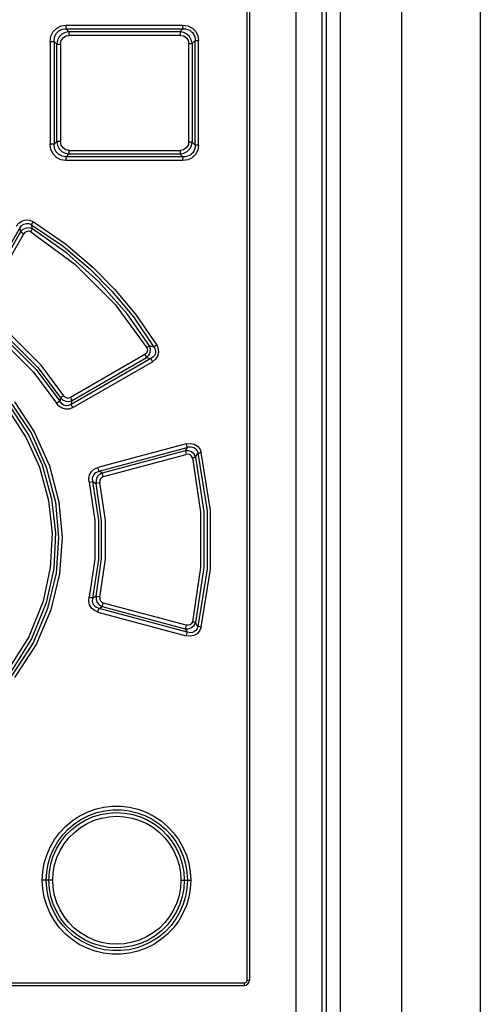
# Model space of a CAD drawing. Extents: x 0 to 594, y 0 to 420.
# Tile 9 of 58: x 91.5 to 98.58, y 245.62 to 260.78. Entities that reach past the tile are written whole.
import ezdxf

# ---------------------------------------------------------------- set-up
doc = ezdxf.new("R2010")
doc.units = 0
doc.header["$LTSCALE"] = 32.67
doc.layers.get('0').update_dxf_attribs({"linetype": 'CONTINUOUS'})

msp = doc.modelspace()

# ---------------------------------------------------------------- linework, layer by layer
at = {"color": 7, "linetype": 'CONTINUOUS'}
for p, q in [((94.994, 245.99), (94.994, 271.45)), ((95.03, 271.45), (95.03, 245.99)), ((95.744, 271.53), (95.744, 245.33)), ((96.144, 271.53), (96.144, 181.19)), ((96.21, 271.53), (96.21, 181.19)), ((96.427, 271.49), (96.427, 181.19)), ((97.369, 271.49), (97.369, 181.19)), ((98.581, 271.49), (98.581, 181.19)), ((92.209, 260.692), (94.003, 260.692)), ((92.255, 260.591), (92.212, 260.636)), ((92.212, 260.636), (94.007, 260.636)), ((93.961, 260.591), (92.255, 260.591)), ((93.964, 260.535), (92.257, 260.535)), ((94.007, 260.636), (93.961, 260.591)), ((91.965, 260.442), (91.965, 258.858)), ((91.965, 260.442), (92.025, 260.442)), ((92.025, 260.442), (92.025, 258.858)), ((92.025, 260.442), (92.066, 260.4)), ((92.066, 258.899), (92.066, 260.4)), ((92.066, 260.4), (92.126, 260.4)), ((92.126, 260.4), (92.126, 258.899)), ((94.096, 258.892), (94.096, 260.408)), ((94.096, 260.408), (94.147, 260.408)), ((94.147, 260.408), (94.197, 260.456)), ((94.147, 260.408), (94.147, 258.892)), ((94.197, 258.844), (94.197, 260.456)), ((94.197, 260.456), (94.247, 260.456)), ((94.247, 258.844), (94.247, 260.456)), ((92.066, 258.899), (92.025, 258.858)), ((92.126, 258.899), (92.066, 258.899)), ((94.147, 258.892), (94.096, 258.892)), ((94.197, 258.844), (94.147, 258.892)), ((92.025, 258.858), (91.965, 258.858)), ((92.257, 258.765), (93.964, 258.765)), ((94.247, 258.844), (94.197, 258.844)), ((94.003, 258.608), (92.209, 258.608)), ((92.212, 258.664), (92.255, 258.709)), ((94.007, 258.664), (92.212, 258.664)), ((92.255, 258.709), (93.961, 258.709)), ((93.961, 258.709), (94.007, 258.664)), ((91.497, 257.568), (91.511, 257.509)), ((91.695, 257.555), (91.679, 257.619)), ((90.903, 256.338), (91.563, 257.48)), ((93.561, 255.737), (93.493, 255.755)), ((93.423, 255.623), (92.278, 254.962)), ((93.513, 255.559), (92.289, 254.853)), ((92.303, 254.914), (93.448, 255.575)), ((93.448, 255.575), (93.513, 255.559)), ((92.315, 254.804), (93.538, 255.511)), ((92.126, 254.957), (92.112, 254.902)), ((92.289, 254.853), (92.303, 254.914)), ((94.056, 254.247), (92.699, 253.883)), ((92.717, 253.828), (94.074, 254.192)), ((94.074, 254.192), (94.041, 254.139)), ((94.041, 254.139), (92.767, 253.797)), ((92.785, 253.742), (94.059, 254.084)), ((94.201, 254.043), (94.238, 254.104)), ((92.767, 253.797), (92.717, 253.828)), ((92.623, 253.668), (92.671, 253.639)), ((92.671, 251.901), (92.623, 251.872)), ((92.717, 251.712), (92.767, 251.743)), ((92.767, 251.743), (94.041, 251.401)), ((94.059, 251.456), (92.785, 251.797)), ((92.699, 251.657), (94.056, 251.293)), ((94.074, 251.348), (92.717, 251.712)), ((94.238, 251.436), (94.201, 251.497)), ((94.041, 251.401), (94.074, 251.348)), ((92.006, 247.53), (91.845, 247.53)), ((93.976, 247.53), (94.127, 247.53)), ((94.994, 245.99), (95.03, 245.99)), ((82.465, 245.95), (94.954, 245.95)), ((82.47, 245.91), (94.95, 245.91))]:
    msp.add_line(p, q, dxfattribs=at)
for points in [[(91.965, 260.442), (91.977, 260.523), (92.012, 260.592), (92.066, 260.646), (92.134, 260.68), (92.209, 260.692)], [(92.212, 260.636), (92.211, 260.648), (92.21, 260.668), (92.209, 260.692)], [(94.003, 260.692), (94.003, 260.668), (94.005, 260.649), (94.007, 260.636)], [(94.003, 260.692), (94.084, 260.68), (94.152, 260.646), (94.204, 260.594), (94.236, 260.529), (94.247, 260.456)], [(92.025, 260.442), (92.033, 260.507), (92.059, 260.561), (92.101, 260.603), (92.152, 260.628), (92.212, 260.636)], [(92.255, 260.591), (92.196, 260.581), (92.145, 260.554), (92.103, 260.512), (92.077, 260.46), (92.066, 260.4)], [(92.126, 260.4), (92.136, 260.455), (92.165, 260.497), (92.207, 260.525), (92.257, 260.535)], [(92.258, 260.535), (92.257, 260.559), (92.256, 260.578), (92.255, 260.591)], [(94.147, 260.408), (94.136, 260.465), (94.11, 260.515), (94.069, 260.555), (94.019, 260.58), (93.961, 260.591)], [(93.961, 260.591), (93.963, 260.579), (93.964, 260.559), (93.964, 260.535)], [(93.964, 260.535), (94.019, 260.525), (94.06, 260.497), (94.087, 260.457), (94.096, 260.408)], [(94.007, 260.636), (94.045, 260.634), (94.08, 260.626), (94.111, 260.613), (94.136, 260.595), (94.158, 260.574), (94.175, 260.549), (94.187, 260.521), (94.195, 260.49), (94.197, 260.456)], [(92.066, 258.899), (92.077, 258.84), (92.104, 258.787), (92.146, 258.746), (92.197, 258.719), (92.255, 258.709)], [(92.257, 258.765), (92.205, 258.775), (92.164, 258.804), (92.136, 258.846), (92.126, 258.899)], [(93.961, 258.709), (94.02, 258.72), (94.071, 258.746), (94.111, 258.787), (94.137, 258.836), (94.147, 258.892)], [(94.096, 258.892), (94.086, 258.841), (94.059, 258.801), (94.018, 258.775), (93.964, 258.765)], [(92.209, 258.608), (92.132, 258.62), (92.064, 258.655), (92.011, 258.709), (91.977, 258.779), (91.965, 258.858)], [(92.212, 258.664), (92.15, 258.673), (92.098, 258.699), (92.057, 258.741), (92.033, 258.794), (92.025, 258.858)], [(92.255, 258.709), (92.256, 258.721), (92.257, 258.741), (92.258, 258.765)], [(93.964, 258.765), (93.964, 258.742), (93.963, 258.722), (93.961, 258.709)], [(94.247, 258.844), (94.235, 258.768), (94.202, 258.703), (94.149, 258.652), (94.082, 258.619), (94.003, 258.608)], [(94.197, 258.844), (94.195, 258.81), (94.187, 258.779), (94.175, 258.751), (94.158, 258.726), (94.136, 258.705), (94.111, 258.687), (94.08, 258.674), (94.046, 258.666), (94.007, 258.664)], [(92.209, 258.608), (92.21, 258.632), (92.211, 258.652), (92.212, 258.664)], [(94.007, 258.664), (94.005, 258.652), (94.003, 258.632), (94.003, 258.608)], [(91.445, 257.596), (91.485, 257.646), (91.535, 257.679), (91.594, 257.694), (91.653, 257.689), (91.707, 257.666)], [(91.679, 257.619), (91.685, 257.63), (91.694, 257.646), (91.706, 257.667)], [(91.707, 257.666), (92.199, 257.328), (92.623, 256.969), (92.962, 256.624), (93.29, 256.228), (93.604, 255.766)], [(90.795, 256.353), (91.03, 256.758), (91.497, 257.568)], [(91.511, 257.509), (91.072, 256.747), (90.852, 256.367)], [(91.497, 257.568), (91.526, 257.607), (91.561, 257.631), (91.601, 257.641), (91.641, 257.637), (91.679, 257.619)], [(91.695, 257.555), (91.646, 257.572), (91.594, 257.569), (91.547, 257.547), (91.511, 257.509)], [(91.511, 257.509), (91.523, 257.503), (91.541, 257.493), (91.563, 257.48)], [(91.668, 257.508), (91.64, 257.519), (91.61, 257.517), (91.583, 257.504), (91.563, 257.48)], [(91.668, 257.508), (91.68, 257.528), (91.689, 257.544), (91.695, 257.555)], [(91.668, 257.508), (92.345, 257.011), (92.963, 256.391), (93.45, 255.726)], [(91.679, 257.619), (92.163, 257.288), (92.581, 256.935), (92.919, 256.593), (93.245, 256.2), (93.561, 255.737)], [(93.493, 255.755), (93.149, 256.247), (92.709, 256.746), (92.224, 257.181), (91.695, 257.555)], [(90.839, 256.173), (91.325, 255.816), (91.752, 255.39), (92.112, 254.902)], [(90.896, 256.188), (91.34, 255.859), (91.782, 255.419), (92.126, 254.957)], [(92.177, 254.988), (91.828, 255.456), (91.38, 255.902), (90.928, 256.236)], [(90.808, 256.125), (91.287, 255.772), (91.707, 255.352), (92.061, 254.872)], [(93.45, 255.726), (93.461, 255.697), (93.459, 255.669), (93.447, 255.644), (93.423, 255.623)], [(93.448, 255.575), (93.485, 255.611), (93.506, 255.657), (93.509, 255.707), (93.493, 255.755)], [(93.493, 255.755), (93.484, 255.748), (93.469, 255.738), (93.45, 255.726)], [(93.561, 255.737), (93.574, 255.715), (93.581, 255.692), (93.584, 255.67), (93.583, 255.649), (93.578, 255.628), (93.568, 255.609), (93.555, 255.591), (93.537, 255.574), (93.513, 255.559)], [(93.604, 255.766), (93.628, 255.709), (93.632, 255.652), (93.617, 255.596), (93.585, 255.549), (93.538, 255.511)], [(93.604, 255.766), (93.586, 255.754), (93.571, 255.744), (93.561, 255.737)], [(93.423, 255.623), (93.434, 255.604), (93.443, 255.587), (93.448, 255.575)], [(93.513, 255.559), (93.518, 255.548), (93.527, 255.531), (93.538, 255.511)], [(92.177, 254.988), (92.156, 254.975), (92.138, 254.964), (92.126, 254.957)], [(92.126, 254.957), (92.162, 254.922), (92.207, 254.902), (92.256, 254.899), (92.303, 254.914)], [(92.177, 254.988), (92.197, 254.966), (92.223, 254.954), (92.251, 254.953), (92.278, 254.962)], [(92.303, 254.914), (92.298, 254.925), (92.289, 254.942), (92.278, 254.962)], [(91.372, 254.787), (91.636, 254.378), (91.843, 253.926), (91.988, 253.401), (92.047, 252.875), (92.02, 252.33), (91.904, 251.798), (91.68, 251.244), (91.372, 250.753)], [(91.376, 254.858), (91.676, 254.404), (91.905, 253.89), (92.047, 253.348), (92.096, 252.806), (92.057, 252.256), (91.927, 251.713), (91.702, 251.185), (91.376, 250.682)], [(91.418, 254.892), (91.722, 254.431), (91.956, 253.907), (92.099, 253.355), (92.149, 252.804), (92.109, 252.245), (91.976, 251.694), (91.748, 251.158), (91.418, 250.648)], [(92.112, 254.902), (92.1, 254.895), (92.082, 254.884), (92.061, 254.872)], [(92.315, 254.804), (92.26, 254.783), (92.204, 254.78), (92.148, 254.795), (92.099, 254.826), (92.061, 254.872)], [(92.289, 254.853), (92.25, 254.836), (92.211, 254.833), (92.172, 254.844), (92.139, 254.867), (92.112, 254.902)], [(92.314, 254.804), (92.303, 254.824), (92.294, 254.841), (92.289, 254.853)], [(91.329, 254.753), (91.597, 254.339), (91.8, 253.888), (91.939, 253.377), (91.994, 252.868), (91.968, 252.341), (91.857, 251.825), (91.637, 251.278), (91.329, 250.787)], [(94.056, 254.247), (94.12, 254.254), (94.178, 254.242), (94.229, 254.213), (94.266, 254.169), (94.287, 254.116)], [(94.056, 254.247), (94.062, 254.224), (94.069, 254.204), (94.074, 254.192)], [(94.074, 254.192), (94.102, 254.199), (94.129, 254.2), (94.152, 254.196), (94.173, 254.189), (94.192, 254.178), (94.208, 254.164), (94.221, 254.147), (94.231, 254.127), (94.238, 254.104)], [(94.201, 254.043), (94.178, 254.089), (94.141, 254.122), (94.093, 254.14), (94.041, 254.139)], [(94.041, 254.139), (94.046, 254.127), (94.052, 254.107), (94.059, 254.084)], [(94.152, 254.031), (94.14, 254.058), (94.119, 254.077), (94.091, 254.086), (94.059, 254.084)], [(94.152, 254.031), (94.173, 254.036), (94.19, 254.04), (94.201, 254.043)], [(94.152, 254.031), (94.28, 253.194), (94.28, 252.346), (94.152, 251.509)], [(94.201, 254.043), (94.33, 253.198), (94.33, 252.342), (94.201, 251.497)], [(94.238, 254.104), (94.249, 254.107), (94.266, 254.111), (94.287, 254.116)], [(94.238, 254.104), (94.379, 253.218), (94.379, 252.322), (94.238, 251.436)], [(94.287, 251.424), (94.429, 252.317), (94.429, 253.223), (94.287, 254.116)], [(92.564, 253.655), (92.56, 253.715), (92.573, 253.772), (92.602, 253.822), (92.646, 253.86), (92.699, 253.883)], [(92.717, 253.828), (92.712, 253.84), (92.706, 253.86), (92.699, 253.883)], [(92.623, 253.668), (92.619, 253.723), (92.636, 253.772), (92.67, 253.808), (92.717, 253.828)], [(92.767, 253.797), (92.723, 253.774), (92.689, 253.737), (92.672, 253.69), (92.671, 253.639)], [(92.785, 253.742), (92.758, 253.73), (92.739, 253.708), (92.729, 253.681), (92.73, 253.652)], [(92.785, 253.742), (92.778, 253.765), (92.772, 253.785), (92.767, 253.797)], [(92.564, 253.655), (92.589, 253.661), (92.61, 253.665), (92.623, 253.668)], [(92.564, 253.655), (92.653, 253.067), (92.653, 252.473), (92.564, 251.885)], [(92.623, 251.872), (92.714, 252.468), (92.714, 253.072), (92.623, 253.668)], [(92.671, 253.639), (92.684, 253.642), (92.705, 253.646), (92.73, 253.652)], [(92.671, 251.901), (92.755, 252.478), (92.755, 253.062), (92.671, 253.639)], [(92.73, 251.888), (92.815, 252.474), (92.815, 253.066), (92.73, 253.652)], [(92.671, 251.901), (92.672, 251.85), (92.69, 251.803), (92.723, 251.766), (92.767, 251.743)], [(92.73, 251.888), (92.685, 251.898), (92.671, 251.901)], [(92.699, 251.657), (92.645, 251.681), (92.601, 251.719), (92.572, 251.769), (92.56, 251.826), (92.564, 251.885)], [(92.623, 251.872), (92.61, 251.875), (92.589, 251.879), (92.564, 251.885)], [(92.717, 251.712), (92.668, 251.733), (92.634, 251.771), (92.619, 251.818), (92.623, 251.872)], [(92.73, 251.888), (92.729, 251.858), (92.739, 251.831), (92.759, 251.81), (92.785, 251.797)], [(92.767, 251.743), (92.772, 251.755), (92.778, 251.774), (92.785, 251.797)], [(92.699, 251.657), (92.706, 251.68), (92.712, 251.699), (92.717, 251.712)], [(94.041, 251.401), (94.093, 251.4), (94.141, 251.418), (94.179, 251.452), (94.201, 251.497)], [(94.059, 251.456), (94.052, 251.433), (94.046, 251.414), (94.041, 251.401)], [(94.152, 251.509), (94.14, 251.482), (94.118, 251.463), (94.091, 251.454), (94.059, 251.456)], [(94.201, 251.497), (94.19, 251.5), (94.173, 251.504), (94.152, 251.509)], [(94.287, 251.424), (94.264, 251.368), (94.226, 251.325), (94.176, 251.297), (94.118, 251.286), (94.056, 251.293)], [(94.074, 251.348), (94.069, 251.336), (94.062, 251.317), (94.056, 251.293)], [(94.238, 251.436), (94.231, 251.413), (94.221, 251.393), (94.208, 251.376), (94.192, 251.362), (94.173, 251.351), (94.152, 251.344), (94.129, 251.34), (94.102, 251.341), (94.074, 251.348)], [(94.287, 251.424), (94.266, 251.429), (94.249, 251.433), (94.238, 251.436)], [(91.845, 247.53), (91.853, 247.66), (91.875, 247.79), (91.913, 247.917), (91.965, 248.04), (92.032, 248.156), (92.111, 248.262), (92.201, 248.359), (92.303, 248.445), (92.414, 248.518), (92.534, 248.578), (92.658, 248.624), (92.788, 248.655), (92.92, 248.67), (93.053, 248.67), (93.186, 248.654), (93.315, 248.624), (93.44, 248.578), (93.559, 248.517), (93.671, 248.444), (93.772, 248.358), (93.862, 248.261), (93.941, 248.155), (94.008, 248.039), (94.06, 247.917), (94.097, 247.79), (94.12, 247.66), (94.127, 247.53)], [(91.905, 247.53), (91.912, 247.657), (91.934, 247.781), (91.971, 247.903), (92.021, 248.019), (92.085, 248.128), (92.16, 248.229), (92.247, 248.321), (92.343, 248.401), (92.449, 248.47), (92.562, 248.527), (92.681, 248.57), (92.804, 248.599), (92.93, 248.614), (93.057, 248.614), (93.182, 248.599), (93.304, 248.569), (93.423, 248.526), (93.536, 248.469), (93.641, 248.399), (93.738, 248.318), (93.824, 248.226), (93.899, 248.126), (93.961, 248.017), (94.011, 247.901), (94.047, 247.78), (94.069, 247.656), (94.077, 247.53)], [(91.946, 247.53), (91.953, 247.656), (91.976, 247.78), (92.014, 247.899), (92.065, 248.014), (92.13, 248.122), (92.208, 248.221), (92.297, 248.31), (92.396, 248.387), (92.504, 248.452), (92.618, 248.504), (92.738, 248.541), (92.862, 248.564), (92.987, 248.571), (93.113, 248.564), (93.236, 248.541), (93.355, 248.504), (93.47, 248.452), (93.578, 248.387), (93.677, 248.309), (93.766, 248.22), (93.843, 248.121), (93.908, 248.014), (93.959, 247.9), (93.997, 247.78), (94.019, 247.656), (94.027, 247.53)], [(92.006, 247.53), (92.013, 247.648), (92.034, 247.765), (92.07, 247.879), (92.118, 247.987), (92.18, 248.089), (92.254, 248.183), (92.338, 248.267), (92.431, 248.34), (92.533, 248.402), (92.643, 248.452), (92.756, 248.487), (92.872, 248.508), (92.992, 248.515), (93.111, 248.508), (93.227, 248.486), (93.341, 248.451), (93.45, 248.401), (93.553, 248.339), (93.646, 248.266), (93.73, 248.182), (93.803, 248.088), (93.864, 247.986), (93.913, 247.877), (93.948, 247.763), (93.969, 247.647), (93.976, 247.53)], [(94.127, 247.53), (94.12, 247.4), (94.097, 247.27), (94.06, 247.143), (94.008, 247.021), (93.942, 246.906), (93.863, 246.799), (93.772, 246.702), (93.67, 246.616), (93.559, 246.543), (93.44, 246.482), (93.315, 246.436), (93.185, 246.405), (93.053, 246.39), (92.92, 246.39), (92.788, 246.405), (92.659, 246.436), (92.533, 246.482), (92.414, 246.542), (92.303, 246.615), (92.202, 246.7), (92.111, 246.797), (92.032, 246.904), (91.966, 247.02), (91.913, 247.142), (91.875, 247.269), (91.853, 247.399), (91.845, 247.53)], [(94.077, 247.53), (94.069, 247.403), (94.048, 247.28), (94.012, 247.16), (93.962, 247.044), (93.899, 246.935), (93.824, 246.833), (93.737, 246.741), (93.64, 246.66), (93.534, 246.59), (93.421, 246.533), (93.302, 246.49), (93.179, 246.461), (93.053, 246.446), (92.927, 246.446), (92.802, 246.461), (92.679, 246.49), (92.56, 246.534), (92.447, 246.59), (92.342, 246.659), (92.245, 246.74), (92.159, 246.832), (92.084, 246.933), (92.021, 247.042), (91.971, 247.158), (91.935, 247.278), (91.912, 247.403), (91.905, 247.53)], [(94.027, 247.53), (94.019, 247.404), (93.997, 247.281), (93.96, 247.162), (93.908, 247.047), (93.843, 246.939), (93.766, 246.84), (93.677, 246.751), (93.579, 246.674), (93.472, 246.609), (93.357, 246.557), (93.238, 246.519), (93.114, 246.497), (92.989, 246.489), (92.863, 246.496), (92.739, 246.518), (92.619, 246.556), (92.504, 246.607), (92.396, 246.672), (92.297, 246.75), (92.208, 246.838), (92.131, 246.937), (92.066, 247.044), (92.014, 247.159), (91.976, 247.28), (91.953, 247.404), (91.946, 247.53)], [(93.976, 247.53), (93.969, 247.412), (93.948, 247.296), (93.913, 247.182), (93.864, 247.073), (93.803, 246.972), (93.729, 246.878), (93.645, 246.794), (93.552, 246.72), (93.449, 246.658), (93.34, 246.609), (93.228, 246.574), (93.111, 246.552), (92.991, 246.545), (92.871, 246.552), (92.755, 246.573), (92.642, 246.609), (92.533, 246.658), (92.43, 246.72), (92.337, 246.793), (92.253, 246.877), (92.18, 246.971), (92.118, 247.073), (92.069, 247.182), (92.034, 247.296), (92.013, 247.413), (92.006, 247.53)], [(94.954, 245.95), (94.974, 245.955), (94.989, 245.97), (94.994, 245.99)], [(94.95, 245.91), (94.952, 245.916), (94.954, 245.93), (94.954, 245.95)]]:
    msp.add_lwpolyline(points, dxfattribs=at)
msp.add_arc((94.95, 245.99), 0.08, 270, 360, dxfattribs=at)

doc.saveas('drawing.dxf')
